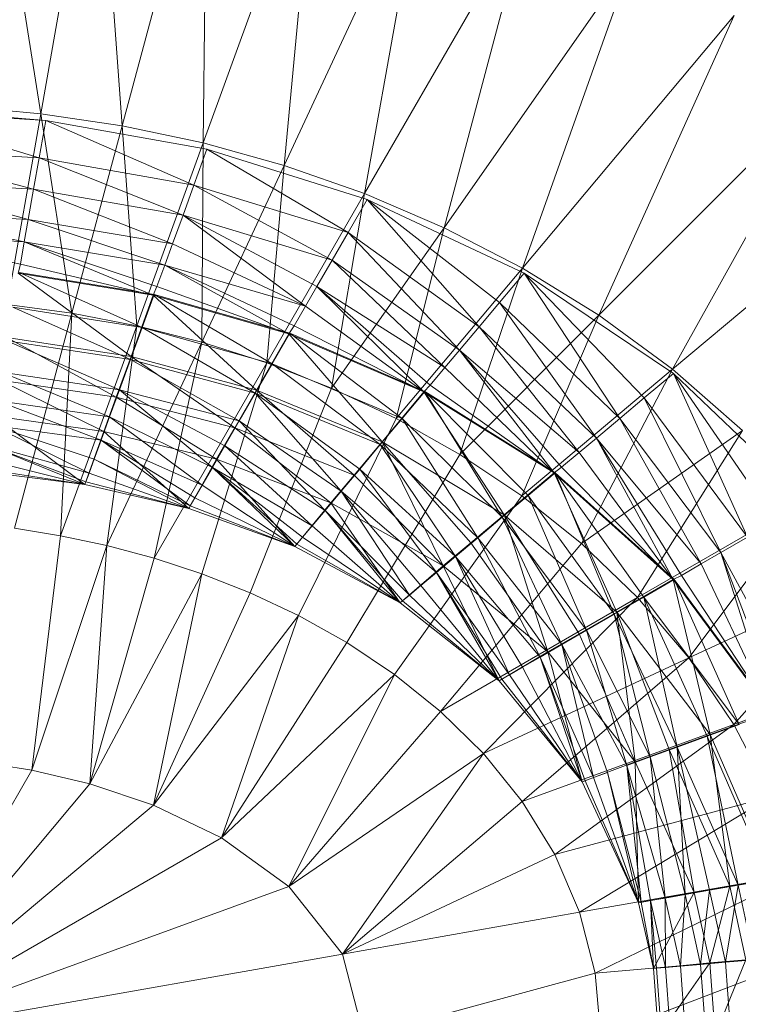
# Model space of a CAD drawing. Header units: metres. Extents: x 391.1 to 427.5, y 12.8 to 28.4.
# Tile 183 of 218: x 407.9031 to 407.9802, y 27.326 to 27.4317. Entities that reach past the tile are written whole.
import ezdxf

# ---------------------------------------------------------------- set-up
doc = ezdxf.new("R2010")
doc.units = ezdxf.units.M
doc.layers.add('A-DETL-____-MBND', color=7, linetype='Continuous', lineweight=18)

# ---------------------------------------------------------------- blocks, each defined once
blk = doc.blocks.new('Family - Inodor PA-152337-03_ENLLUMENAT_P0A')
at = {"layer": 'A-DETL-____-MBND', "color": 253, "true_color": 0xaaaaaa}
for p, q in [((0.5284, 0.29889), (0.52273, 0.33457)), ((0.53449, 0.33342), (0.5284, 0.29889)), ((0.53712, 0.29759), (0.53449, 0.33342)), ((0.54621, 0.3315), (0.53712, 0.29759)), ((0.54583, 0.29575), (0.54621, 0.3315)), ((0.55786, 0.32879), (0.54583, 0.29575)), ((0.55451, 0.29333), (0.55786, 0.32879)), ((0.5694, 0.32526), (0.55451, 0.29333)), ((0.56314, 0.29031), (0.5694, 0.32526)), ((0.58079, 0.32087), (0.56314, 0.29031)), ((0.57169, 0.28666), (0.58079, 0.32087)), ((0.59196, 0.31561), (0.57169, 0.28666)), ((0.5801, 0.28232), (0.59196, 0.31561)), ((0.60285, 0.30944), (0.5801, 0.28232)), ((0.58831, 0.27727), (0.60285, 0.30944)), ((0.52893, 0.29818), (0.39671, 0.30854)), ((0.61336, 0.30232), (0.58831, 0.27727)), ((0.59623, 0.27147), (0.61336, 0.30232)), ((0.52893, 0.29818), (0.5116, 0.2992)), ((0.52893, 0.29818), (0.5116, 0.2992)), ((0.52821, 0.29414), (0.5116, 0.2992)), ((0.52821, 0.29414), (0.5116, 0.2992)), ((0.5284, 0.29889), (0.51968, 0.29966)), ((0.5284, 0.29889), (0.52479, 0.27842)), ((0.52893, 0.29818), (0.52821, 0.29414)), ((0.52821, 0.29414), (0.52893, 0.29818)), ((0.53712, 0.29759), (0.5284, 0.29889)), ((0.53173, 0.27748), (0.5284, 0.29889)), ((0.54623, 0.29507), (0.52893, 0.29818)), ((0.54482, 0.29122), (0.52893, 0.29818)), ((0.54482, 0.29122), (0.52893, 0.29818)), ((0.53712, 0.29759), (0.53173, 0.27748)), ((0.54583, 0.29575), (0.53712, 0.29759)), ((0.53869, 0.27613), (0.53712, 0.29759)), ((0.52821, 0.29414), (0.5116, 0.2951)), ((0.52821, 0.29414), (0.5116, 0.2951)), ((0.52762, 0.29078), (0.5116, 0.2951)), ((0.52762, 0.29078), (0.5116, 0.2951)), ((0.54583, 0.29575), (0.53869, 0.27613)), ((0.54623, 0.29507), (0.54482, 0.29122)), ((0.54482, 0.29122), (0.54623, 0.29507)), ((0.54567, 0.27436), (0.54583, 0.29575)), ((0.55451, 0.29333), (0.54583, 0.29575)), ((0.56138, 0.28614), (0.54623, 0.29507)), ((0.56343, 0.28969), (0.54623, 0.29507)), ((0.56138, 0.28614), (0.54623, 0.29507)), ((0.52821, 0.29414), (0.52762, 0.29078)), ((0.52762, 0.29078), (0.52821, 0.29414)), ((0.54482, 0.29122), (0.52821, 0.29414)), ((0.54482, 0.29122), (0.52821, 0.29414)), ((0.54366, 0.28801), (0.52821, 0.29414)), ((0.54366, 0.28801), (0.52821, 0.29414)), ((0.62337, 0.29424), (0.59623, 0.27147)), ((0.55451, 0.29333), (0.54567, 0.27436)), ((0.55265, 0.27214), (0.55451, 0.29333)), ((0.56314, 0.29031), (0.55451, 0.29333)), ((0.52762, 0.29078), (0.5116, 0.29168)), ((0.52762, 0.29078), (0.5116, 0.29168)), ((0.52705, 0.28755), (0.5116, 0.29168)), ((0.52705, 0.28755), (0.5116, 0.29168)), ((0.52762, 0.29078), (0.52705, 0.28755)), ((0.52705, 0.28755), (0.52762, 0.29078)), ((0.54366, 0.28801), (0.52762, 0.29078)), ((0.54366, 0.28801), (0.52762, 0.29078)), ((0.54253, 0.28492), (0.52762, 0.29078)), ((0.54253, 0.28492), (0.52762, 0.29078)), ((0.54482, 0.29122), (0.54366, 0.28801)), ((0.54366, 0.28801), (0.54482, 0.29122)), ((0.56138, 0.28614), (0.54482, 0.29122)), ((0.55967, 0.28318), (0.54482, 0.29122)), ((0.56138, 0.28614), (0.54482, 0.29122)), ((0.55967, 0.28318), (0.54482, 0.29122)), ((0.56314, 0.29031), (0.55265, 0.27214)), ((0.55962, 0.26942), (0.56314, 0.29031)), ((0.56343, 0.28969), (0.56138, 0.28614)), ((0.56138, 0.28614), (0.56343, 0.28969)), ((0.57169, 0.28666), (0.56314, 0.29031)), ((0.57545, 0.27602), (0.56343, 0.28969)), ((0.58028, 0.28178), (0.56343, 0.28969)), ((0.57765, 0.27864), (0.56343, 0.28969)), ((0.57765, 0.27864), (0.56343, 0.28969)), ((0.57545, 0.27602), (0.56343, 0.28969)), ((0.52705, 0.28755), (0.5116, 0.2884)), ((0.52705, 0.28755), (0.5116, 0.2884)), ((0.52662, 0.28515), (0.5116, 0.2884)), ((0.52662, 0.28515), (0.5116, 0.2884)), ((0.52705, 0.28755), (0.52662, 0.28515)), ((0.52662, 0.28515), (0.52705, 0.28755)), ((0.54253, 0.28492), (0.52705, 0.28755)), ((0.5417, 0.28263), (0.52705, 0.28755)), ((0.54253, 0.28492), (0.52705, 0.28755)), ((0.5417, 0.28263), (0.52705, 0.28755)), ((0.54366, 0.28801), (0.54253, 0.28492)), ((0.54253, 0.28492), (0.54366, 0.28801)), ((0.55967, 0.28318), (0.54366, 0.28801)), ((0.55681, 0.27823), (0.54366, 0.28801)), ((0.55967, 0.28318), (0.54366, 0.28801)), ((0.55803, 0.28034), (0.54366, 0.28801)), ((0.55803, 0.28034), (0.54366, 0.28801)), ((0.55681, 0.27823), (0.54366, 0.28801)), ((0.57169, 0.28666), (0.55962, 0.26942)), ((0.56654, 0.26617), (0.57169, 0.28666)), ((0.5801, 0.28232), (0.57169, 0.28666)), ((0.52662, 0.28515), (0.5116, 0.28596)), ((0.52662, 0.28515), (0.5116, 0.28596)), ((0.5262, 0.28273), (0.5116, 0.28596)), ((0.5262, 0.28273), (0.5116, 0.28596)), ((0.56138, 0.28614), (0.55967, 0.28318)), ((0.55967, 0.28318), (0.56138, 0.28614)), ((0.57545, 0.27602), (0.56138, 0.28614)), ((0.57334, 0.27351), (0.56138, 0.28614)), ((0.57545, 0.27602), (0.56138, 0.28614)), ((0.57334, 0.27351), (0.56138, 0.28614)), ((0.52662, 0.28515), (0.5262, 0.28273)), ((0.5262, 0.28273), (0.52662, 0.28515)), ((0.5417, 0.28263), (0.52662, 0.28515)), ((0.54047, 0.27941), (0.52662, 0.28515)), ((0.5417, 0.28263), (0.52662, 0.28515)), ((0.54086, 0.28033), (0.52662, 0.28515)), ((0.54086, 0.28033), (0.52662, 0.28515)), ((0.54047, 0.27941), (0.52662, 0.28515)), ((0.54253, 0.28492), (0.5417, 0.28263)), ((0.5417, 0.28263), (0.54253, 0.28492)), ((0.55681, 0.27823), (0.54253, 0.28492)), ((0.55681, 0.27823), (0.54253, 0.28492)), ((0.5262, 0.28273), (0.52597, 0.28176)), ((0.52597, 0.28176), (0.5262, 0.28273)), ((0.54047, 0.27941), (0.5262, 0.28273)), ((0.54047, 0.27941), (0.5262, 0.28273)), ((0.5417, 0.28263), (0.54086, 0.28033)), ((0.54086, 0.28033), (0.5417, 0.28263)), ((0.55681, 0.27823), (0.5417, 0.28263)), ((0.55504, 0.27527), (0.5417, 0.28263)), ((0.55681, 0.27823), (0.5417, 0.28263)), ((0.55558, 0.27611), (0.5417, 0.28263)), ((0.55558, 0.27611), (0.5417, 0.28263)), ((0.55504, 0.27527), (0.5417, 0.28263)), ((0.55967, 0.28318), (0.55803, 0.28034)), ((0.55803, 0.28034), (0.55967, 0.28318)), ((0.57334, 0.27351), (0.55967, 0.28318)), ((0.57178, 0.27164), (0.55967, 0.28318)), ((0.57334, 0.27351), (0.55967, 0.28318)), ((0.57178, 0.27164), (0.55967, 0.28318)), ((0.5801, 0.28232), (0.56654, 0.26617)), ((0.57337, 0.26233), (0.5801, 0.28232)), ((0.58831, 0.27727), (0.5801, 0.28232)), ((0.54047, 0.27941), (0.52597, 0.28176)), ((0.54047, 0.27941), (0.52597, 0.28176)), ((0.53808, 0.27285), (0.52597, 0.28176)), ((0.53808, 0.27285), (0.52597, 0.28176)), ((0.54056, 0.27948), (0.52605, 0.28184)), ((0.53927, 0.27593), (0.52605, 0.28184)), ((0.53927, 0.27593), (0.52605, 0.28184)), ((0.58028, 0.28178), (0.57765, 0.27864)), ((0.57765, 0.27864), (0.58028, 0.28178)), ((0.59057, 0.26619), (0.58028, 0.28178)), ((0.59633, 0.27102), (0.58028, 0.28178)), ((0.59319, 0.26839), (0.58028, 0.28178)), ((0.59319, 0.26839), (0.58028, 0.28178)), ((0.59057, 0.26619), (0.58028, 0.28178)), ((0.54086, 0.28033), (0.54047, 0.27941)), ((0.54047, 0.27941), (0.54086, 0.28033)), ((0.55504, 0.27527), (0.54086, 0.28033)), ((0.55504, 0.27527), (0.54086, 0.28033)), ((0.55803, 0.28034), (0.55681, 0.27823)), ((0.55681, 0.27823), (0.55803, 0.28034)), ((0.57178, 0.27164), (0.55803, 0.28034)), ((0.56951, 0.26903), (0.55803, 0.28034)), ((0.57178, 0.27164), (0.55803, 0.28034)), ((0.5702, 0.26976), (0.55803, 0.28034)), ((0.5702, 0.26976), (0.55803, 0.28034)), ((0.56951, 0.26903), (0.55803, 0.28034)), ((0.54047, 0.27941), (0.53808, 0.27285)), ((0.53808, 0.27285), (0.54047, 0.27941)), ((0.54056, 0.27948), (0.53927, 0.27593)), ((0.53927, 0.27593), (0.54056, 0.27948)), ((0.55504, 0.27527), (0.54047, 0.27941)), ((0.55504, 0.27527), (0.54047, 0.27941)), ((0.55155, 0.26923), (0.54047, 0.27941)), ((0.55155, 0.26923), (0.54047, 0.27941)), ((0.55325, 0.27206), (0.54056, 0.27948)), ((0.55513, 0.27532), (0.54056, 0.27948)), ((0.55325, 0.27206), (0.54056, 0.27948)), ((0.53173, 0.27748), (0.52479, 0.27842)), ((0.53927, 0.27593), (0.52539, 0.27813)), ((0.53927, 0.27593), (0.52539, 0.27813)), ((0.53802, 0.2725), (0.52539, 0.27813)), ((0.53802, 0.2725), (0.52539, 0.27813)), ((0.55681, 0.27823), (0.55558, 0.27611)), ((0.55558, 0.27611), (0.55681, 0.27823)), ((0.56951, 0.26903), (0.55681, 0.27823)), ((0.56951, 0.26903), (0.55681, 0.27823)), ((0.57765, 0.27864), (0.57545, 0.27602)), ((0.57545, 0.27602), (0.57765, 0.27864)), ((0.59057, 0.26619), (0.57765, 0.27864)), ((0.58806, 0.26408), (0.57765, 0.27864)), ((0.59057, 0.26619), (0.57765, 0.27864)), ((0.58806, 0.26408), (0.57765, 0.27864)), ((0.53173, 0.27748), (0.52555, 0.2544)), ((0.53049, 0.2536), (0.53173, 0.27748)), ((0.53869, 0.27613), (0.53173, 0.27748)), ((0.58831, 0.27727), (0.57337, 0.26233)), ((0.58003, 0.25788), (0.58831, 0.27727)), ((0.59623, 0.27147), (0.58831, 0.27727)), ((0.53869, 0.27613), (0.53049, 0.2536)), ((0.53549, 0.25254), (0.53869, 0.27613)), ((0.53927, 0.27593), (0.53802, 0.2725)), ((0.53802, 0.2725), (0.53927, 0.27593)), ((0.54567, 0.27436), (0.53869, 0.27613)), ((0.55325, 0.27206), (0.53927, 0.27593)), ((0.55142, 0.26889), (0.53927, 0.27593)), ((0.55325, 0.27206), (0.53927, 0.27593)), ((0.55142, 0.26889), (0.53927, 0.27593)), ((0.55558, 0.27611), (0.55504, 0.27527)), ((0.55504, 0.27527), (0.55558, 0.27611)), ((0.56951, 0.26903), (0.55558, 0.27611)), ((0.56951, 0.26903), (0.55558, 0.27611)), ((0.57545, 0.27602), (0.57334, 0.27351)), ((0.57334, 0.27351), (0.57545, 0.27602)), ((0.58806, 0.26408), (0.57545, 0.27602)), ((0.58619, 0.26252), (0.57545, 0.27602)), ((0.58806, 0.26408), (0.57545, 0.27602)), ((0.58619, 0.26252), (0.57545, 0.27602)), ((0.53808, 0.27285), (0.52476, 0.27488)), ((0.53808, 0.27285), (0.52476, 0.27488)), ((0.53648, 0.26846), (0.52476, 0.27488)), ((0.53648, 0.26846), (0.52476, 0.27488)), ((0.55504, 0.27527), (0.55155, 0.26923)), ((0.55155, 0.26923), (0.55504, 0.27527)), ((0.55513, 0.27532), (0.55325, 0.27206)), ((0.55325, 0.27206), (0.55513, 0.27532)), ((0.56951, 0.26903), (0.55504, 0.27527)), ((0.56503, 0.26369), (0.55504, 0.27527)), ((0.56951, 0.26903), (0.55504, 0.27527)), ((0.56503, 0.26369), (0.55504, 0.27527)), ((0.5672, 0.26618), (0.55513, 0.27532)), ((0.56962, 0.26907), (0.55513, 0.27532)), ((0.5672, 0.26618), (0.55513, 0.27532)), ((0.53802, 0.2725), (0.52475, 0.27452)), ((0.53802, 0.2725), (0.52475, 0.27452)), ((0.53684, 0.26927), (0.52475, 0.27452)), ((0.53684, 0.26927), (0.52475, 0.27452)), ((0.54567, 0.27436), (0.53549, 0.25254)), ((0.54056, 0.25119), (0.54567, 0.27436)), ((0.55265, 0.27214), (0.54567, 0.27436)), ((0.53808, 0.27285), (0.53648, 0.26846)), ((0.53648, 0.26846), (0.53808, 0.27285)), ((0.55155, 0.26923), (0.53808, 0.27285)), ((0.55155, 0.26923), (0.53808, 0.27285)), ((0.54921, 0.26518), (0.53808, 0.27285)), ((0.54921, 0.26518), (0.53808, 0.27285)), ((0.57334, 0.27351), (0.57178, 0.27164)), ((0.57178, 0.27164), (0.57334, 0.27351)), ((0.58619, 0.26252), (0.57334, 0.27351)), ((0.58351, 0.26034), (0.57334, 0.27351)), ((0.58619, 0.26252), (0.57334, 0.27351)), ((0.58431, 0.26094), (0.57334, 0.27351)), ((0.58431, 0.26094), (0.57334, 0.27351)), ((0.58351, 0.26034), (0.57334, 0.27351)), ((0.53802, 0.2725), (0.53684, 0.26927)), ((0.53684, 0.26927), (0.53802, 0.2725)), ((0.55142, 0.26889), (0.53802, 0.2725)), ((0.5497, 0.26592), (0.53802, 0.2725)), ((0.55142, 0.26889), (0.53802, 0.2725)), ((0.5497, 0.26592), (0.53802, 0.2725)), ((0.55265, 0.27214), (0.54056, 0.25119)), ((0.54568, 0.24951), (0.55265, 0.27214)), ((0.55325, 0.27206), (0.55142, 0.26889)), ((0.55142, 0.26889), (0.55325, 0.27206)), ((0.55962, 0.26942), (0.55265, 0.27214)), ((0.5672, 0.26618), (0.55325, 0.27206)), ((0.56484, 0.26338), (0.55325, 0.27206)), ((0.5672, 0.26618), (0.55325, 0.27206)), ((0.56484, 0.26338), (0.55325, 0.27206)), ((0.57178, 0.27164), (0.5702, 0.26976)), ((0.5702, 0.26976), (0.57178, 0.27164)), ((0.58351, 0.26034), (0.57178, 0.27164)), ((0.58351, 0.26034), (0.57178, 0.27164)), ((0.53684, 0.26927), (0.52416, 0.27114)), ((0.53684, 0.26927), (0.52416, 0.27114)), ((0.53578, 0.26636), (0.52416, 0.27114)), ((0.53578, 0.26636), (0.52416, 0.27114)), ((0.59623, 0.27147), (0.58003, 0.25788)), ((0.58644, 0.25277), (0.59623, 0.27147)), ((0.59633, 0.27102), (0.59319, 0.26839)), ((0.59319, 0.26839), (0.59633, 0.27102)), ((0.60374, 0.26489), (0.59623, 0.27147)), ((0.60426, 0.25343), (0.59633, 0.27102)), ((0.61078, 0.25718), (0.59633, 0.27102)), ((0.60723, 0.25514), (0.59633, 0.27102)), ((0.60723, 0.25514), (0.59633, 0.27102)), ((0.60426, 0.25343), (0.59633, 0.27102)), ((0.53648, 0.26846), (0.52395, 0.27028)), ((0.53648, 0.26846), (0.52395, 0.27028)), ((0.53515, 0.2648), (0.52395, 0.27028)), ((0.53515, 0.2648), (0.52395, 0.27028)), ((0.5702, 0.26976), (0.56951, 0.26903)), ((0.56951, 0.26903), (0.5702, 0.26976)), ((0.58351, 0.26034), (0.5702, 0.26976)), ((0.58351, 0.26034), (0.5702, 0.26976)), ((0.53648, 0.26846), (0.53515, 0.2648)), ((0.53515, 0.2648), (0.53648, 0.26846)), ((0.53684, 0.26927), (0.53578, 0.26636)), ((0.53578, 0.26636), (0.53684, 0.26927)), ((0.54921, 0.26518), (0.53648, 0.26846)), ((0.54921, 0.26518), (0.53648, 0.26846)), ((0.54726, 0.26181), (0.53648, 0.26846)), ((0.54726, 0.26181), (0.53648, 0.26846)), ((0.5497, 0.26592), (0.53684, 0.26927)), ((0.54681, 0.26091), (0.53684, 0.26927)), ((0.5497, 0.26592), (0.53684, 0.26927)), ((0.54815, 0.26323), (0.53684, 0.26927)), ((0.54815, 0.26323), (0.53684, 0.26927)), ((0.54681, 0.26091), (0.53684, 0.26927)), ((0.55155, 0.26923), (0.54921, 0.26518)), ((0.54921, 0.26518), (0.55155, 0.26923)), ((0.55142, 0.26889), (0.5497, 0.26592)), ((0.5497, 0.26592), (0.55142, 0.26889)), ((0.55086, 0.24748), (0.55962, 0.26942)), ((0.56484, 0.26338), (0.55142, 0.26889)), ((0.56065, 0.25837), (0.55142, 0.26889)), ((0.56484, 0.26338), (0.55142, 0.26889)), ((0.56264, 0.26075), (0.55142, 0.26889)), ((0.56264, 0.26075), (0.55142, 0.26889)), ((0.56065, 0.25837), (0.55142, 0.26889)), ((0.56503, 0.26369), (0.55155, 0.26923)), ((0.56202, 0.26011), (0.55155, 0.26923)), ((0.56503, 0.26369), (0.55155, 0.26923)), ((0.56202, 0.26011), (0.55155, 0.26923)), ((0.56654, 0.26617), (0.55962, 0.26942)), ((0.56951, 0.26903), (0.56503, 0.26369)), ((0.56503, 0.26369), (0.56951, 0.26903)), ((0.56962, 0.26907), (0.5672, 0.26618)), ((0.5672, 0.26618), (0.56962, 0.26907)), ((0.58351, 0.26034), (0.56951, 0.26903)), ((0.57816, 0.25585), (0.56951, 0.26903)), ((0.58351, 0.26034), (0.56951, 0.26903)), ((0.57816, 0.25585), (0.56951, 0.26903)), ((0.57793, 0.25558), (0.56962, 0.26907)), ((0.58362, 0.26035), (0.56962, 0.26907)), ((0.58073, 0.25793), (0.56962, 0.26907)), ((0.58073, 0.25793), (0.56962, 0.26907)), ((0.57793, 0.25558), (0.56962, 0.26907)), ((0.53578, 0.26636), (0.52362, 0.26809)), ((0.53578, 0.26636), (0.52362, 0.26809)), ((0.53487, 0.26384), (0.52362, 0.26809)), ((0.53487, 0.26384), (0.52362, 0.26809)), ((0.59319, 0.26839), (0.59057, 0.26619)), ((0.59057, 0.26619), (0.59319, 0.26839)), ((0.60426, 0.25343), (0.59319, 0.26839)), ((0.60142, 0.25179), (0.59319, 0.26839)), ((0.60426, 0.25343), (0.59319, 0.26839)), ((0.60142, 0.25179), (0.59319, 0.26839)), ((0.53515, 0.2648), (0.52327, 0.26645)), ((0.53313, 0.25908), (0.52327, 0.26645)), ((0.53313, 0.25908), (0.52327, 0.26645)), ((0.53515, 0.2648), (0.52327, 0.26645)), ((0.52327, 0.26645), (0.53515, 0.2648)), ((0.53578, 0.26636), (0.53487, 0.26384)), ((0.53487, 0.26384), (0.53578, 0.26636)), ((0.54681, 0.26091), (0.53578, 0.26636)), ((0.54573, 0.25903), (0.53578, 0.26636)), ((0.54681, 0.26091), (0.53578, 0.26636)), ((0.54573, 0.25903), (0.53578, 0.26636)), ((0.53487, 0.26384), (0.52316, 0.26545)), ((0.53487, 0.26384), (0.52316, 0.26545)), ((0.53412, 0.2618), (0.52316, 0.26545)), ((0.53358, 0.2603), (0.52316, 0.26545)), ((0.53412, 0.2618), (0.52316, 0.26545)), ((0.53358, 0.2603), (0.52316, 0.26545)), ((0.5497, 0.26592), (0.54815, 0.26323)), ((0.54815, 0.26323), (0.5497, 0.26592)), ((0.56065, 0.25837), (0.5497, 0.26592)), ((0.55892, 0.25632), (0.5497, 0.26592)), ((0.56065, 0.25837), (0.5497, 0.26592)), ((0.55892, 0.25632), (0.5497, 0.26592)), ((0.55607, 0.24503), (0.56654, 0.26617)), ((0.5672, 0.26618), (0.56484, 0.26338)), ((0.56484, 0.26338), (0.5672, 0.26618)), ((0.57337, 0.26233), (0.56654, 0.26617)), ((0.57793, 0.25558), (0.5672, 0.26618)), ((0.5753, 0.25337), (0.5672, 0.26618)), ((0.57793, 0.25558), (0.5672, 0.26618)), ((0.5753, 0.25337), (0.5672, 0.26618)), ((0.59057, 0.26619), (0.58806, 0.26408)), ((0.58806, 0.26408), (0.59057, 0.26619)), ((0.60142, 0.25179), (0.59057, 0.26619)), ((0.59931, 0.25057), (0.59057, 0.26619)), ((0.60142, 0.25179), (0.59057, 0.26619)), ((0.59931, 0.25057), (0.59057, 0.26619)), ((0.53515, 0.2648), (0.53313, 0.25908)), ((0.53313, 0.25908), (0.53515, 0.2648)), ((0.54726, 0.26181), (0.53515, 0.2648)), ((0.54428, 0.25653), (0.53515, 0.2648)), ((0.54428, 0.25653), (0.53515, 0.2648)), ((0.54726, 0.26181), (0.53515, 0.2648)), ((0.53515, 0.2648), (0.54726, 0.26181)), ((0.54921, 0.26518), (0.54726, 0.26181)), ((0.54726, 0.26181), (0.54921, 0.26518)), ((0.56202, 0.26011), (0.54921, 0.26518)), ((0.55952, 0.25712), (0.54921, 0.26518)), ((0.56202, 0.26011), (0.54921, 0.26518)), ((0.55952, 0.25712), (0.54921, 0.26518)), ((0.60374, 0.26489), (0.58644, 0.25277)), ((0.59247, 0.24698), (0.60374, 0.26489)), ((0.53358, 0.2603), (0.52278, 0.26332)), ((0.53313, 0.25908), (0.52278, 0.26332)), ((0.53358, 0.2603), (0.52278, 0.26332)), ((0.53324, 0.25938), (0.52278, 0.26332)), ((0.53324, 0.25938), (0.52278, 0.26332)), ((0.53313, 0.25908), (0.52278, 0.26332)), ((0.53487, 0.26384), (0.53412, 0.2618)), ((0.53412, 0.2618), (0.53487, 0.26384)), ((0.54573, 0.25903), (0.53487, 0.26384)), ((0.54444, 0.2568), (0.53487, 0.26384)), ((0.54573, 0.25903), (0.53487, 0.26384)), ((0.54493, 0.25765), (0.53487, 0.26384)), ((0.54493, 0.25765), (0.53487, 0.26384)), ((0.54444, 0.2568), (0.53487, 0.26384)), ((0.54815, 0.26323), (0.54681, 0.26091)), ((0.54681, 0.26091), (0.54815, 0.26323)), ((0.55892, 0.25632), (0.54815, 0.26323)), ((0.55753, 0.25466), (0.54815, 0.26323)), ((0.55892, 0.25632), (0.54815, 0.26323)), ((0.55753, 0.25466), (0.54815, 0.26323)), ((0.56503, 0.26369), (0.56202, 0.26011)), ((0.56202, 0.26011), (0.56503, 0.26369)), ((0.56484, 0.26338), (0.56264, 0.26075)), ((0.56264, 0.26075), (0.56484, 0.26338)), ((0.5753, 0.25337), (0.56484, 0.26338)), ((0.57292, 0.25138), (0.56484, 0.26338)), ((0.5753, 0.25337), (0.56484, 0.26338)), ((0.57292, 0.25138), (0.56484, 0.26338)), ((0.57816, 0.25585), (0.56503, 0.26369)), ((0.5716, 0.25035), (0.56503, 0.26369)), ((0.57816, 0.25585), (0.56503, 0.26369)), ((0.57458, 0.25285), (0.56503, 0.26369)), ((0.57458, 0.25285), (0.56503, 0.26369)), ((0.5716, 0.25035), (0.56503, 0.26369)), ((0.58806, 0.26408), (0.58619, 0.26252)), ((0.58619, 0.26252), (0.58806, 0.26408)), ((0.59931, 0.25057), (0.58806, 0.26408)), ((0.5963, 0.24889), (0.58806, 0.26408)), ((0.59931, 0.25057), (0.58806, 0.26408)), ((0.59719, 0.24934), (0.58806, 0.26408)), ((0.59719, 0.24934), (0.58806, 0.26408)), ((0.5963, 0.24889), (0.58806, 0.26408)), ((0.56126, 0.24213), (0.57337, 0.26233)), ((0.58003, 0.25788), (0.57337, 0.26233)), ((0.58619, 0.26252), (0.58431, 0.26094)), ((0.58431, 0.26094), (0.58619, 0.26252)), ((0.5963, 0.24889), (0.58619, 0.26252)), ((0.5963, 0.24889), (0.58619, 0.26252)), ((0.53313, 0.25908), (0.5225, 0.26174)), ((0.53313, 0.25908), (0.5225, 0.26174)), ((0.53412, 0.2618), (0.53358, 0.2603)), ((0.53358, 0.2603), (0.53412, 0.2618)), ((0.54444, 0.2568), (0.53412, 0.2618)), ((0.54428, 0.25653), (0.53412, 0.2618)), ((0.54444, 0.2568), (0.53412, 0.2618)), ((0.54428, 0.25653), (0.53412, 0.2618)), ((0.54726, 0.26181), (0.54428, 0.25653)), ((0.54428, 0.25653), (0.54726, 0.26181)), ((0.55952, 0.25712), (0.54726, 0.26181)), ((0.55567, 0.25244), (0.54726, 0.26181)), ((0.55567, 0.25244), (0.54726, 0.26181)), ((0.55952, 0.25712), (0.54726, 0.26181)), ((0.54726, 0.26181), (0.55952, 0.25712)), ((0.53313, 0.25908), (0.52228, 0.26047)), ((0.52228, 0.26047), (0.53313, 0.25908)), ((0.53313, 0.25908), (0.52228, 0.26047)), ((0.53313, 0.25908), (0.52228, 0.26047)), ((0.53313, 0.25908), (0.52233, 0.26077)), ((0.53313, 0.25908), (0.52233, 0.26077)), ((0.53358, 0.2603), (0.53324, 0.25938)), ((0.53324, 0.25938), (0.53358, 0.2603)), ((0.54428, 0.25653), (0.53358, 0.2603)), ((0.54428, 0.25653), (0.53358, 0.2603)), ((0.54681, 0.26091), (0.54573, 0.25903)), ((0.54573, 0.25903), (0.54681, 0.26091)), ((0.55753, 0.25466), (0.54681, 0.26091)), ((0.55567, 0.25244), (0.54681, 0.26091)), ((0.55753, 0.25466), (0.54681, 0.26091)), ((0.5565, 0.25343), (0.54681, 0.26091)), ((0.5565, 0.25343), (0.54681, 0.26091)), ((0.55587, 0.25268), (0.54681, 0.26091)), ((0.55587, 0.25268), (0.54681, 0.26091)), ((0.55567, 0.25244), (0.54681, 0.26091)), ((0.56202, 0.26011), (0.55952, 0.25712)), ((0.55952, 0.25712), (0.56202, 0.26011)), ((0.56264, 0.26075), (0.56065, 0.25837)), ((0.56065, 0.25837), (0.56264, 0.26075)), ((0.5716, 0.25035), (0.56202, 0.26011)), ((0.5716, 0.25035), (0.56202, 0.26011)), ((0.57292, 0.25138), (0.56264, 0.26075)), ((0.57087, 0.24966), (0.56264, 0.26075)), ((0.57292, 0.25138), (0.56264, 0.26075)), ((0.57087, 0.24966), (0.56264, 0.26075)), ((0.58351, 0.26034), (0.57816, 0.25585)), ((0.57816, 0.25585), (0.58351, 0.26034)), ((0.58362, 0.26035), (0.58073, 0.25793)), ((0.58073, 0.25793), (0.58362, 0.26035)), ((0.58431, 0.26094), (0.58351, 0.26034)), ((0.58351, 0.26034), (0.58431, 0.26094)), ((0.5963, 0.24889), (0.58351, 0.26034)), ((0.59025, 0.2454), (0.58351, 0.26034)), ((0.5963, 0.24889), (0.58351, 0.26034)), ((0.59025, 0.2454), (0.58351, 0.26034)), ((0.58997, 0.24517), (0.58362, 0.26035)), ((0.59641, 0.24889), (0.58362, 0.26035)), ((0.59314, 0.247), (0.58362, 0.26035)), ((0.59314, 0.247), (0.58362, 0.26035)), ((0.58997, 0.24517), (0.58362, 0.26035)), ((0.5963, 0.24889), (0.58431, 0.26094)), ((0.5963, 0.24889), (0.58431, 0.26094)), ((0.53324, 0.25938), (0.53313, 0.25908)), ((0.53313, 0.25908), (0.53324, 0.25938)), ((0.54428, 0.25653), (0.53313, 0.25908)), ((0.53313, 0.25908), (0.54428, 0.25653)), ((0.54428, 0.25653), (0.53313, 0.25908)), ((0.54428, 0.25653), (0.53313, 0.25908)), ((0.54428, 0.25653), (0.53324, 0.25938)), ((0.54428, 0.25653), (0.53324, 0.25938)), ((0.54573, 0.25903), (0.54493, 0.25765)), ((0.54493, 0.25765), (0.54573, 0.25903)), ((0.55567, 0.25244), (0.54573, 0.25903)), ((0.55567, 0.25244), (0.54573, 0.25903)), ((0.56065, 0.25837), (0.55892, 0.25632)), ((0.55892, 0.25632), (0.56065, 0.25837)), ((0.57087, 0.24966), (0.56065, 0.25837)), ((0.56798, 0.24723), (0.56065, 0.25837)), ((0.57087, 0.24966), (0.56065, 0.25837)), ((0.56921, 0.24826), (0.56065, 0.25837)), ((0.56921, 0.24826), (0.56065, 0.25837)), ((0.56798, 0.24723), (0.56065, 0.25837)), ((0.56637, 0.23872), (0.58003, 0.25788)), ((0.58073, 0.25793), (0.57793, 0.25558)), ((0.57793, 0.25558), (0.58073, 0.25793)), ((0.58644, 0.25277), (0.58003, 0.25788)), ((0.58997, 0.24517), (0.58073, 0.25793)), ((0.587, 0.24346), (0.58073, 0.25793)), ((0.58997, 0.24517), (0.58073, 0.25793)), ((0.587, 0.24346), (0.58073, 0.25793)), ((0.54444, 0.2568), (0.54428, 0.25653)), ((0.54428, 0.25653), (0.54444, 0.2568)), ((0.54493, 0.25765), (0.54444, 0.2568)), ((0.54444, 0.2568), (0.54493, 0.25765)), ((0.55567, 0.25244), (0.54444, 0.2568)), ((0.55567, 0.25244), (0.54444, 0.2568)), ((0.55567, 0.25244), (0.54493, 0.25765)), ((0.55567, 0.25244), (0.54493, 0.25765)), ((0.55952, 0.25712), (0.55567, 0.25244)), ((0.55567, 0.25244), (0.55952, 0.25712)), ((0.56699, 0.2464), (0.55952, 0.25712)), ((0.5716, 0.25035), (0.55952, 0.25712)), ((0.56699, 0.2464), (0.55952, 0.25712)), ((0.55952, 0.25712), (0.5716, 0.25035)), ((0.5716, 0.25035), (0.55952, 0.25712)), ((0.61073, 0.25752), (0.59247, 0.24698)), ((0.59798, 0.24049), (0.61073, 0.25752)), ((0.55567, 0.25244), (0.54428, 0.25653)), ((0.54428, 0.25653), (0.55567, 0.25244)), ((0.55567, 0.25244), (0.54428, 0.25653)), ((0.55567, 0.25244), (0.54428, 0.25653)), ((0.55892, 0.25632), (0.55753, 0.25466)), ((0.55753, 0.25466), (0.55892, 0.25632)), ((0.56798, 0.24723), (0.55892, 0.25632)), ((0.56699, 0.2464), (0.55892, 0.25632)), ((0.56798, 0.24723), (0.55892, 0.25632)), ((0.56723, 0.24661), (0.55892, 0.25632)), ((0.56723, 0.24661), (0.55892, 0.25632)), ((0.56699, 0.2464), (0.55892, 0.25632)), ((0.57816, 0.25585), (0.57458, 0.25285)), ((0.57458, 0.25285), (0.57816, 0.25585)), ((0.59025, 0.2454), (0.57816, 0.25585)), ((0.58284, 0.24112), (0.57816, 0.25585)), ((0.59025, 0.2454), (0.57816, 0.25585)), ((0.58621, 0.24306), (0.57816, 0.25585)), ((0.58621, 0.24306), (0.57816, 0.25585)), ((0.58284, 0.24112), (0.57816, 0.25585)), ((0.57793, 0.25558), (0.5753, 0.25337)), ((0.5753, 0.25337), (0.57793, 0.25558)), ((0.587, 0.24346), (0.57793, 0.25558)), ((0.58432, 0.24191), (0.57793, 0.25558)), ((0.587, 0.24346), (0.57793, 0.25558)), ((0.58432, 0.24191), (0.57793, 0.25558)), ((0.53049, 0.2536), (0.52555, 0.2544)), ((0.55753, 0.25466), (0.5565, 0.25343)), ((0.5565, 0.25343), (0.55753, 0.25466)), ((0.56699, 0.2464), (0.55753, 0.25466)), ((0.56699, 0.2464), (0.55753, 0.25466)), ((0.52742, 0.22843), (0.53049, 0.2536)), ((0.53549, 0.25254), (0.53049, 0.2536)), ((0.55587, 0.25268), (0.55567, 0.25244)), ((0.55567, 0.25244), (0.55587, 0.25268)), ((0.5565, 0.25343), (0.55587, 0.25268)), ((0.55587, 0.25268), (0.5565, 0.25343)), ((0.56699, 0.2464), (0.55587, 0.25268)), ((0.56699, 0.2464), (0.55587, 0.25268)), ((0.56699, 0.2464), (0.5565, 0.25343)), ((0.56699, 0.2464), (0.5565, 0.25343)), ((0.5713, 0.23475), (0.58644, 0.25277)), ((0.57458, 0.25285), (0.5716, 0.25035)), ((0.5716, 0.25035), (0.57458, 0.25285)), ((0.5753, 0.25337), (0.57292, 0.25138)), ((0.57292, 0.25138), (0.5753, 0.25337)), ((0.58284, 0.24112), (0.57458, 0.25285)), ((0.58284, 0.24112), (0.57458, 0.25285)), ((0.58432, 0.24191), (0.5753, 0.25337)), ((0.582, 0.24057), (0.5753, 0.25337)), ((0.58432, 0.24191), (0.5753, 0.25337)), ((0.582, 0.24057), (0.5753, 0.25337)), ((0.59247, 0.24698), (0.58644, 0.25277)), ((0.60426, 0.25343), (0.60142, 0.25179)), ((0.60142, 0.25179), (0.60426, 0.25343)), ((0.53549, 0.25254), (0.52742, 0.22843)), ((0.53366, 0.22697), (0.53549, 0.25254)), ((0.54056, 0.25119), (0.53549, 0.25254)), ((0.55567, 0.25244), (0.56699, 0.2464)), ((0.56699, 0.2464), (0.55567, 0.25244)), ((0.56699, 0.2464), (0.55567, 0.25244)), ((0.56699, 0.2464), (0.55567, 0.25244)), ((0.60142, 0.25179), (0.59931, 0.25057)), ((0.59931, 0.25057), (0.60142, 0.25179)), ((0.61008, 0.23577), (0.60142, 0.25179)), ((0.60682, 0.23464), (0.60142, 0.25179)), ((0.61008, 0.23577), (0.60142, 0.25179)), ((0.60778, 0.23493), (0.60142, 0.25179)), ((0.60778, 0.23493), (0.60142, 0.25179)), ((0.60682, 0.23464), (0.60142, 0.25179)), ((0.54056, 0.25119), (0.53366, 0.22697)), ((0.54568, 0.24951), (0.54056, 0.25119)), ((0.57292, 0.25138), (0.57087, 0.24966)), ((0.57087, 0.24966), (0.57292, 0.25138)), ((0.582, 0.24057), (0.57292, 0.25138)), ((0.57873, 0.23868), (0.57292, 0.25138)), ((0.582, 0.24057), (0.57292, 0.25138)), ((0.58012, 0.23948), (0.57292, 0.25138)), ((0.58012, 0.23948), (0.57292, 0.25138)), ((0.57873, 0.23868), (0.57292, 0.25138)), ((0.59931, 0.25057), (0.59719, 0.24934)), ((0.59719, 0.24934), (0.59931, 0.25057)), ((0.60682, 0.23464), (0.59931, 0.25057)), ((0.60682, 0.23464), (0.59931, 0.25057)), ((0.54568, 0.24951), (0.53366, 0.22697)), ((0.54048, 0.22469), (0.54568, 0.24951)), ((0.55086, 0.24748), (0.54568, 0.24951)), ((0.5716, 0.25035), (0.56699, 0.2464)), ((0.56699, 0.2464), (0.5716, 0.25035)), ((0.57087, 0.24966), (0.56921, 0.24826)), ((0.56921, 0.24826), (0.57087, 0.24966)), ((0.57873, 0.23868), (0.57087, 0.24966)), ((0.57761, 0.23804), (0.57087, 0.24966)), ((0.57873, 0.23868), (0.57087, 0.24966)), ((0.57788, 0.23819), (0.57087, 0.24966)), ((0.57788, 0.23819), (0.57087, 0.24966)), ((0.57761, 0.23804), (0.57087, 0.24966)), ((0.57761, 0.23804), (0.5716, 0.25035)), ((0.58284, 0.24112), (0.5716, 0.25035)), ((0.57761, 0.23804), (0.5716, 0.25035)), ((0.5716, 0.25035), (0.58284, 0.24112)), ((0.58284, 0.24112), (0.5716, 0.25035)), ((0.5963, 0.24889), (0.59025, 0.2454)), ((0.59025, 0.2454), (0.5963, 0.24889)), ((0.59641, 0.24889), (0.59314, 0.247)), ((0.59314, 0.247), (0.59641, 0.24889)), ((0.59719, 0.24934), (0.5963, 0.24889)), ((0.5963, 0.24889), (0.59719, 0.24934)), ((0.60682, 0.23464), (0.5963, 0.24889)), ((0.60026, 0.23226), (0.5963, 0.24889)), ((0.60682, 0.23464), (0.5963, 0.24889)), ((0.60026, 0.23226), (0.5963, 0.24889)), ((0.60338, 0.23333), (0.59641, 0.24889)), ((0.60693, 0.23462), (0.59641, 0.24889)), ((0.60338, 0.23333), (0.59641, 0.24889)), ((0.60682, 0.23464), (0.59719, 0.24934)), ((0.60682, 0.23464), (0.59719, 0.24934)), ((0.61704, 0.24938), (0.59798, 0.24049)), ((0.60281, 0.23335), (0.61704, 0.24938)), ((0.55086, 0.24748), (0.54048, 0.22469)), ((0.55607, 0.24503), (0.55086, 0.24748)), ((0.56921, 0.24826), (0.56798, 0.24723)), ((0.56798, 0.24723), (0.56921, 0.24826)), ((0.57761, 0.23804), (0.56921, 0.24826)), ((0.57761, 0.23804), (0.56921, 0.24826)), ((0.56723, 0.24661), (0.56699, 0.2464)), ((0.56699, 0.2464), (0.56723, 0.24661)), ((0.56699, 0.2464), (0.57761, 0.23804)), ((0.57761, 0.23804), (0.56699, 0.2464)), ((0.56699, 0.2464), (0.57761, 0.23804)), ((0.57761, 0.23804), (0.56699, 0.2464)), ((0.56798, 0.24723), (0.56723, 0.24661)), ((0.56723, 0.24661), (0.56798, 0.24723)), ((0.57761, 0.23804), (0.56723, 0.24661)), ((0.57761, 0.23804), (0.56723, 0.24661)), ((0.57761, 0.23804), (0.56798, 0.24723)), ((0.57761, 0.23804), (0.56798, 0.24723)), ((0.59247, 0.24698), (0.5713, 0.23475)), ((0.57592, 0.23021), (0.59247, 0.24698)), ((0.59314, 0.247), (0.58997, 0.24517)), ((0.58997, 0.24517), (0.59314, 0.247)), ((0.59798, 0.24049), (0.59247, 0.24698)), ((0.60338, 0.23333), (0.59314, 0.247)), ((0.59672, 0.23091), (0.59314, 0.247)), ((0.60338, 0.23333), (0.59314, 0.247)), ((0.59995, 0.23208), (0.59314, 0.247)), ((0.59995, 0.23208), (0.59314, 0.247)), ((0.59672, 0.23091), (0.59314, 0.247)), ((0.59025, 0.2454), (0.58621, 0.24306)), ((0.58621, 0.24306), (0.59025, 0.2454)), ((0.58997, 0.24517), (0.587, 0.24346)), ((0.587, 0.24346), (0.58997, 0.24517)), ((0.59672, 0.23091), (0.58997, 0.24517)), ((0.59381, 0.22985), (0.58997, 0.24517)), ((0.59672, 0.23091), (0.58997, 0.24517)), ((0.59381, 0.22985), (0.58997, 0.24517)), ((0.60026, 0.23226), (0.59025, 0.2454)), ((0.59221, 0.22933), (0.59025, 0.2454)), ((0.60026, 0.23226), (0.59025, 0.2454)), ((0.59587, 0.23066), (0.59025, 0.2454)), ((0.59587, 0.23066), (0.59025, 0.2454)), ((0.59221, 0.22933), (0.59025, 0.2454)), ((0.55607, 0.24503), (0.54048, 0.22469)), ((0.54779, 0.22118), (0.55607, 0.24503)), ((0.56126, 0.24213), (0.55607, 0.24503)), ((0.58621, 0.24306), (0.58284, 0.24112)), ((0.58284, 0.24112), (0.58621, 0.24306)), ((0.587, 0.24346), (0.58432, 0.24191)), ((0.58432, 0.24191), (0.587, 0.24346)), ((0.59221, 0.22933), (0.58621, 0.24306)), ((0.59221, 0.22933), (0.58621, 0.24306)), ((0.59381, 0.22985), (0.587, 0.24346)), ((0.5913, 0.22893), (0.587, 0.24346)), ((0.59381, 0.22985), (0.587, 0.24346)), ((0.5913, 0.22893), (0.587, 0.24346)), ((0.56126, 0.24213), (0.54779, 0.22118)), ((0.56637, 0.23872), (0.56126, 0.24213)), ((0.58284, 0.24112), (0.57761, 0.23804)), ((0.57761, 0.23804), (0.58284, 0.24112)), ((0.58432, 0.24191), (0.582, 0.24057)), ((0.582, 0.24057), (0.58432, 0.24191)), ((0.58653, 0.2272), (0.58284, 0.24112)), ((0.59221, 0.22933), (0.58284, 0.24112)), ((0.58653, 0.2272), (0.58284, 0.24112)), ((0.58284, 0.24112), (0.59221, 0.22933)), ((0.59221, 0.22933), (0.58284, 0.24112)), ((0.5913, 0.22893), (0.58432, 0.24191)), ((0.58775, 0.22764), (0.58432, 0.24191)), ((0.58925, 0.22819), (0.58432, 0.24191)), ((0.5913, 0.22893), (0.58432, 0.24191)), ((0.58925, 0.22819), (0.58432, 0.24191)), ((0.58775, 0.22764), (0.58432, 0.24191)), ((0.59798, 0.24049), (0.57592, 0.23021)), ((0.58007, 0.22507), (0.59798, 0.24049)), ((0.582, 0.24057), (0.58012, 0.23948)), ((0.58012, 0.23948), (0.582, 0.24057)), ((0.58775, 0.22764), (0.582, 0.24057)), ((0.58653, 0.2272), (0.582, 0.24057)), ((0.58775, 0.22764), (0.582, 0.24057)), ((0.58683, 0.2273), (0.582, 0.24057)), ((0.58683, 0.2273), (0.582, 0.24057)), ((0.58653, 0.2272), (0.582, 0.24057)), ((0.60281, 0.23335), (0.59798, 0.24049)), ((0.62251, 0.24052), (0.60281, 0.23335)), ((0.58012, 0.23948), (0.57873, 0.23868)), ((0.57873, 0.23868), (0.58012, 0.23948)), ((0.58653, 0.2272), (0.58012, 0.23948)), ((0.58653, 0.2272), (0.58012, 0.23948)), ((0.56637, 0.23872), (0.54779, 0.22118)), ((0.55503, 0.21596), (0.56637, 0.23872)), ((0.5713, 0.23475), (0.56637, 0.23872)), ((0.57788, 0.23819), (0.57761, 0.23804)), ((0.57761, 0.23804), (0.57788, 0.23819)), ((0.57761, 0.23804), (0.58653, 0.2272)), ((0.58653, 0.2272), (0.57761, 0.23804)), ((0.57761, 0.23804), (0.58653, 0.2272)), ((0.58653, 0.2272), (0.57761, 0.23804)), ((0.57873, 0.23868), (0.57788, 0.23819)), ((0.57788, 0.23819), (0.57873, 0.23868)), ((0.58653, 0.2272), (0.57788, 0.23819)), ((0.58653, 0.2272), (0.57788, 0.23819)), ((0.58653, 0.2272), (0.57873, 0.23868)), ((0.58653, 0.2272), (0.57873, 0.23868)), ((0.5713, 0.23475), (0.55503, 0.21596)), ((0.57592, 0.23021), (0.5713, 0.23475)), ((0.60682, 0.23464), (0.60026, 0.23226)), ((0.60026, 0.23226), (0.60682, 0.23464)), ((0.60281, 0.23335), (0.58007, 0.22507)), ((0.58357, 0.21937), (0.60281, 0.23335)), ((0.60338, 0.23333), (0.59995, 0.23208)), ((0.59995, 0.23208), (0.60338, 0.23333)), ((0.6068, 0.2256), (0.60281, 0.23335)), ((0.60026, 0.23226), (0.59587, 0.23066)), ((0.59587, 0.23066), (0.60026, 0.23226)), ((0.59995, 0.23208), (0.59672, 0.23091)), ((0.59672, 0.23091), (0.59995, 0.23208)), ((0.60663, 0.21668), (0.59995, 0.23208)), ((0.60326, 0.21609), (0.59995, 0.23208)), ((0.60663, 0.21668), (0.59995, 0.23208)), ((0.60326, 0.21609), (0.59995, 0.23208)), ((0.60697, 0.2168), (0.60026, 0.23226)), ((0.60237, 0.21599), (0.60026, 0.23226)), ((0.60697, 0.2168), (0.60026, 0.23226)), ((0.60237, 0.21599), (0.60026, 0.23226)), ((0.59587, 0.23066), (0.59221, 0.22933)), ((0.59221, 0.22933), (0.59587, 0.23066)), ((0.59672, 0.23091), (0.59381, 0.22985)), ((0.59381, 0.22985), (0.59672, 0.23091)), ((0.60237, 0.21599), (0.59587, 0.23066)), ((0.59854, 0.21531), (0.59587, 0.23066)), ((0.60237, 0.21599), (0.59587, 0.23066)), ((0.59854, 0.21531), (0.59587, 0.23066)), ((0.60326, 0.21609), (0.59672, 0.23091)), ((0.59756, 0.21508), (0.59672, 0.23091)), ((0.60326, 0.21609), (0.59672, 0.23091)), ((0.6002, 0.21555), (0.59672, 0.23091)), ((0.6002, 0.21555), (0.59672, 0.23091)), ((0.59756, 0.21508), (0.59672, 0.23091)), ((0.52742, 0.22843), (0.52166, 0.22933)), ((0.57592, 0.23021), (0.55503, 0.21596)), ((0.5608, 0.2087), (0.57592, 0.23021)), ((0.58007, 0.22507), (0.57592, 0.23021)), ((0.59221, 0.22933), (0.58653, 0.2272)), ((0.58653, 0.2272), (0.59221, 0.22933)), ((0.59381, 0.22985), (0.5913, 0.22893)), ((0.5913, 0.22893), (0.59381, 0.22985)), ((0.59258, 0.2142), (0.59221, 0.22933)), ((0.59854, 0.21531), (0.59221, 0.22933)), ((0.59258, 0.2142), (0.59221, 0.22933)), ((0.59854, 0.21531), (0.59221, 0.22933)), ((0.59854, 0.21531), (0.59221, 0.22933)), ((0.59756, 0.21508), (0.59381, 0.22985)), ((0.59543, 0.2147), (0.59381, 0.22985)), ((0.59756, 0.21508), (0.59381, 0.22985)), ((0.59543, 0.2147), (0.59381, 0.22985)), ((0.52742, 0.22843), (0.51095, 0.19991)), ((0.53366, 0.22697), (0.52742, 0.22843)), ((0.59287, 0.21427), (0.5913, 0.22893)), ((0.59543, 0.2147), (0.5913, 0.22893)), ((0.59543, 0.2147), (0.5913, 0.22893)), ((0.59385, 0.21443), (0.5913, 0.22893)), ((0.59385, 0.21443), (0.5913, 0.22893)), ((0.59287, 0.21427), (0.5913, 0.22893)), ((0.58683, 0.2273), (0.58653, 0.2272)), ((0.58653, 0.2272), (0.58683, 0.2273)), ((0.58775, 0.22764), (0.58683, 0.2273)), ((0.58683, 0.2273), (0.58775, 0.22764)), ((0.59258, 0.2142), (0.58683, 0.2273)), ((0.59258, 0.2142), (0.58683, 0.2273)), ((0.58925, 0.22819), (0.58775, 0.22764)), ((0.58775, 0.22764), (0.58925, 0.22819)), ((0.59258, 0.2142), (0.58775, 0.22764)), ((0.59258, 0.2142), (0.58775, 0.22764)), ((0.59287, 0.21427), (0.58925, 0.22819)), ((0.59258, 0.2142), (0.58925, 0.22819)), ((0.59287, 0.21427), (0.58925, 0.22819)), ((0.59258, 0.2142), (0.58925, 0.22819)), ((0.53366, 0.22697), (0.51095, 0.19991)), ((0.54048, 0.22469), (0.53366, 0.22697)), ((0.59258, 0.2142), (0.58653, 0.2272)), ((0.59258, 0.2142), (0.58653, 0.2272)), ((0.58653, 0.2272), (0.59258, 0.2142)), ((0.59258, 0.2142), (0.58653, 0.2272)), ((0.6068, 0.2256), (0.58357, 0.21937)), ((0.6068, 0.2256), (0.58624, 0.21319)), ((0.54048, 0.22469), (0.51095, 0.19991)), ((0.54779, 0.22118), (0.54048, 0.22469)), ((0.58007, 0.22507), (0.5608, 0.2087)), ((0.58357, 0.21937), (0.58007, 0.22507)), ((0.54779, 0.22118), (0.51095, 0.19991)), ((0.55503, 0.21596), (0.54779, 0.22118)), ((0.58357, 0.21937), (0.5608, 0.2087)), ((0.58624, 0.21319), (0.58357, 0.21937)), ((0.60979, 0.21734), (0.58624, 0.21319)), ((0.60979, 0.21734), (0.58792, 0.20665)), ((0.60697, 0.2168), (0.60237, 0.21599)), ((0.60237, 0.21599), (0.60697, 0.2168)), ((0.60663, 0.21668), (0.60326, 0.21609)), ((0.60326, 0.21609), (0.60663, 0.21668)), ((0.55503, 0.21596), (0.51095, 0.19991)), ((0.5608, 0.2087), (0.55503, 0.21596)), ((0.60237, 0.21599), (0.59854, 0.21531)), ((0.59854, 0.21531), (0.60237, 0.21599)), ((0.60326, 0.21609), (0.6002, 0.21555)), ((0.6002, 0.21555), (0.60326, 0.21609)), ((0.60022, 0.20774), (0.60237, 0.21599)), ((0.60022, 0.20774), (0.60237, 0.21599)), ((0.6019, 0.20782), (0.60326, 0.21609)), ((0.6019, 0.20782), (0.60326, 0.21609)), ((0.6041, 0.20807), (0.60237, 0.21599)), ((0.6041, 0.20807), (0.60237, 0.21599)), ((0.60498, 0.20809), (0.60326, 0.21609)), ((0.60498, 0.20809), (0.60326, 0.21609)), ((0.59854, 0.21531), (0.59258, 0.2142)), ((0.59258, 0.2142), (0.59854, 0.21531)), ((0.59543, 0.2147), (0.59385, 0.21443)), ((0.59385, 0.21443), (0.59543, 0.2147)), ((0.59418, 0.20715), (0.59854, 0.21531)), ((0.59418, 0.20715), (0.59854, 0.21531)), ((0.59756, 0.21508), (0.59543, 0.2147)), ((0.59543, 0.2147), (0.59756, 0.21508)), ((0.59707, 0.2074), (0.59543, 0.2147)), ((0.59547, 0.20726), (0.59543, 0.2147)), ((0.59707, 0.2074), (0.59543, 0.2147)), ((0.59547, 0.20726), (0.59543, 0.2147)), ((0.59707, 0.2074), (0.59756, 0.21508)), ((0.59707, 0.2074), (0.59756, 0.21508)), ((0.6002, 0.21555), (0.59756, 0.21508)), ((0.59756, 0.21508), (0.6002, 0.21555)), ((0.59923, 0.20759), (0.59756, 0.21508)), ((0.59923, 0.20759), (0.59756, 0.21508)), ((0.60022, 0.20774), (0.59854, 0.21531)), ((0.59854, 0.21531), (0.60022, 0.20774)), ((0.60022, 0.20774), (0.59854, 0.21531)), ((0.59923, 0.20759), (0.6002, 0.21555)), ((0.59923, 0.20759), (0.6002, 0.21555)), ((0.6019, 0.20782), (0.6002, 0.21555)), ((0.6019, 0.20782), (0.6002, 0.21555)), ((0.59287, 0.21427), (0.59258, 0.2142)), ((0.59258, 0.2142), (0.59287, 0.21427)), ((0.59418, 0.20715), (0.59258, 0.2142)), ((0.59418, 0.20715), (0.59258, 0.2142)), ((0.59258, 0.2142), (0.59418, 0.20715)), ((0.59418, 0.20715), (0.59258, 0.2142)), ((0.59385, 0.21443), (0.59287, 0.21427)), ((0.59287, 0.21427), (0.59385, 0.21443)), ((0.59418, 0.20715), (0.59287, 0.21427)), ((0.59418, 0.20715), (0.59287, 0.21427)), ((0.59547, 0.20726), (0.59385, 0.21443)), ((0.59418, 0.20715), (0.59385, 0.21443)), ((0.59547, 0.20726), (0.59385, 0.21443)), ((0.59449, 0.20718), (0.59385, 0.21443)), ((0.59449, 0.20718), (0.59385, 0.21443)), ((0.59418, 0.20715), (0.59385, 0.21443)), ((0.58624, 0.21319), (0.5608, 0.2087)), ((0.58792, 0.20665), (0.58624, 0.21319)), ((0.5608, 0.2087), (0.51095, 0.19991)), ((0.56308, 0.19991), (0.5608, 0.2087)), ((0.61164, 0.20872), (0.58792, 0.20665)), ((0.61164, 0.20872), (0.5885, 0.19991)), ((0.60022, 0.20774), (0.59418, 0.20715)), ((0.59418, 0.20715), (0.60022, 0.20774)), ((0.59449, 0.20718), (0.59418, 0.20715)), ((0.59418, 0.20715), (0.59449, 0.20718)), ((0.59473, 0.19992), (0.59418, 0.20715)), ((0.59473, 0.19992), (0.59418, 0.20715)), ((0.59418, 0.20715), (0.59473, 0.19991)), ((0.59473, 0.19991), (0.59418, 0.20715)), ((0.59547, 0.20726), (0.59449, 0.20718)), ((0.59449, 0.20718), (0.59547, 0.20726)), ((0.59504, 0.19991), (0.59449, 0.20718)), ((0.59504, 0.19991), (0.59449, 0.20718)), ((0.59473, 0.19992), (0.60022, 0.20774)), ((0.59473, 0.19992), (0.60022, 0.20774)), ((0.59707, 0.2074), (0.59547, 0.20726)), ((0.59547, 0.20726), (0.59707, 0.2074)), ((0.59602, 0.19991), (0.59547, 0.20726)), ((0.59602, 0.19991), (0.59547, 0.20726)), ((0.59923, 0.20759), (0.59707, 0.2074)), ((0.59707, 0.2074), (0.59923, 0.20759)), ((0.59762, 0.19992), (0.59707, 0.2074)), ((0.59762, 0.19992), (0.59707, 0.2074)), ((0.6019, 0.20782), (0.59923, 0.20759)), ((0.59923, 0.20759), (0.6019, 0.20782)), ((0.59979, 0.19992), (0.59923, 0.20759)), ((0.59979, 0.19992), (0.59923, 0.20759)), ((0.6041, 0.20807), (0.60022, 0.20774)), ((0.60022, 0.20774), (0.6041, 0.20807)), ((0.60079, 0.19997), (0.60022, 0.20774)), ((0.60022, 0.20774), (0.60079, 0.19997)), ((0.60079, 0.19997), (0.60022, 0.20774)), ((0.60079, 0.19997), (0.6041, 0.20807)), ((0.60079, 0.19997), (0.6041, 0.20807)), ((0.60498, 0.20809), (0.6019, 0.20782)), ((0.6019, 0.20782), (0.60498, 0.20809)), ((0.60247, 0.19991), (0.6019, 0.20782)), ((0.60247, 0.19991), (0.6019, 0.20782)), ((0.58792, 0.20665), (0.56308, 0.19991)), ((0.5885, 0.19991), (0.58792, 0.20665))]:
    blk.add_line(p, q, dxfattribs=at)
blk = doc.blocks.new('LONDR55-XX_ZZ-ARQ-CAA-M3D-Londres55_ifc-1-03_ENLLUMENAT_P0A')
at = {"layer": 'A-DETL-____-MBND', "color": 253, "lineweight": 18, "true_color": 0xaaaaaa}
blk.add_blockref('Family - Inodor PA-152337-03_ENLLUMENAT_P0A', (407.37693, 27.12274), dxfattribs=at)

msp = doc.modelspace()

# ---------------------------------------------------------------- block references
at = {"lineweight": 5}
msp.add_blockref('LONDR55-XX_ZZ-ARQ-CAA-M3D-Londres55_ifc-1-03_ENLLUMENAT_P0A', (0, 0), dxfattribs=at)

doc.saveas('drawing.dxf')
